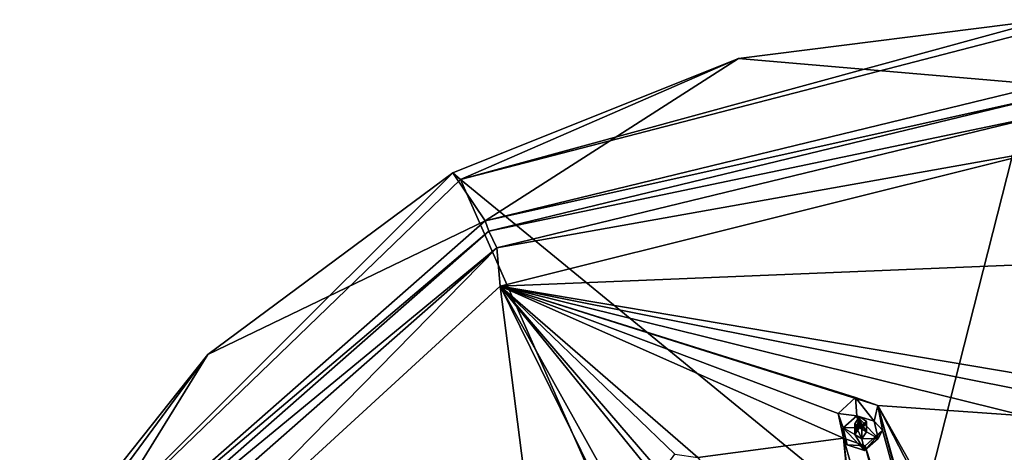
# Model space of a CAD drawing. Header units: millimetres. Extents: x -348 to 175, y 0 to 247.
# Tile 92 of 196: x -342 to -302, y 229 to 247. Entities that reach past the tile are written whole.
import ezdxf

# ---------------------------------------------------------------- set-up
doc = ezdxf.new("R2010")
doc.units = ezdxf.units.MM
doc.header["$LTSCALE"] = 65.185185
for name, color, linetype in [('17', 7, 'CONTINUOUS'), ('18', 7, 'CONTINUOUS'), ('245', 7, 'CONTINUOUS'), ('246', 7, 'CONTINUOUS'), ('247', 7, 'CONTINUOUS'), ('248', 7, 'CONTINUOUS'), ('249', 7, 'CONTINUOUS'), ('34', 7, 'CONTINUOUS'), ('54', 7, 'CONTINUOUS'), ('68', 7, 'CONTINUOUS'), ('90', 7, 'CONTINUOUS'), ('91', 7, 'CONTINUOUS')]:
    doc.layers.add(name, color=color, linetype=linetype)

msp = doc.modelspace()

# ---------------------------------------------------------------- linework, layer by layer
at = {"layer": '17', "linetype": 'CONTINUOUS'}
for points in [[(-323.945, 240.308, 18.922), (-300, 246.505, 20.583), (-305.437, 225.142, 7.322), (-323.945, 240.308, 18.922)], [(-305.437, 225.142, 7.322), (-300, 246.505, 20.583), (-294.563, 225.142, 7.322), (-305.437, 225.142, 7.322)], [(-341.474, 223.376, 14.385), (-323.945, 240.308, 18.922), (-315.235, 220.584, 6.101), (-341.474, 223.376, 14.385)], [(-315.235, 220.584, 6.101), (-323.945, 240.308, 18.922), (-305.437, 225.142, 7.322), (-315.235, 220.584, 6.101)]]:
    msp.add_3dface(points, dxfattribs=at)
at = {"layer": '18', "linetype": 'CONTINUOUS'}
for points in [[(-312.553, 245.259, 21.202), (-300, 244.179, 31.617), (-300, 246.855, 21.63), (-312.553, 245.259, 21.202)], [(-324.25, 240.579, 19.948), (-322.924, 238.616, 30.127), (-312.553, 245.259, 21.202), (-324.25, 240.579, 19.948)], [(-322.924, 238.616, 30.127), (-300, 244.179, 31.617), (-312.553, 245.259, 21.202), (-322.924, 238.616, 30.127)], [(-334.295, 233.134, 17.953), (-322.924, 238.616, 30.127), (-324.25, 240.579, 19.948), (-334.295, 233.134, 17.953)], [(-340.403, 223.248, 26.009), (-322.924, 238.616, 30.127), (-334.295, 233.134, 17.953), (-340.403, 223.248, 26.009)], [(-342.002, 223.432, 15.353), (-340.403, 223.248, 26.009), (-334.295, 233.134, 17.953), (-342.002, 223.432, 15.353)]]:
    msp.add_3dface(points, dxfattribs=at)
at = {"layer": '245', "linetype": 'CONTINUOUS'}
for points in [[(-306.844, 231.048, 32.972), (-307.749, 231.372, 32.889), (-306.984, 230.394, 34.697), (-306.844, 231.048, 32.972)], [(-306.984, 230.394, 34.697), (-307.749, 231.372, 32.889), (-307.697, 230.618, 34.757), (-306.984, 230.394, 34.697)], [(-306.647, 230.028, 33.052), (-306.844, 231.048, 32.972), (-306.984, 230.394, 34.697), (-306.647, 230.028, 33.052)], [(-306.828, 229.685, 34.507), (-306.647, 230.028, 33.052), (-306.984, 230.394, 34.697), (-306.828, 229.685, 34.507)], [(-307.351, 229.388, 33.046), (-306.647, 230.028, 33.052), (-307.386, 229.201, 34.377), (-307.351, 229.388, 33.046)], [(-307.386, 229.201, 34.377), (-306.647, 230.028, 33.052), (-306.828, 229.685, 34.507), (-307.386, 229.201, 34.377)]]:
    msp.add_3dface(points, dxfattribs=at)
at = {"layer": '246', "linetype": 'CONTINUOUS'}
for points in [[(-307.697, 230.618, 34.757), (-308.255, 230.133, 34.627), (-307.593, 230.145, 34.631), (-307.697, 230.618, 34.757)], [(-306.828, 229.685, 34.507), (-306.984, 230.394, 34.697), (-307.697, 230.618, 34.757), (-306.828, 229.685, 34.507)], [(-306.828, 229.685, 34.507), (-307.697, 230.618, 34.757), (-307.297, 229.959, 34.581), (-306.828, 229.685, 34.507)], [(-307.697, 230.618, 34.757), (-307.593, 230.145, 34.631), (-307.297, 229.959, 34.581), (-307.697, 230.618, 34.757)], [(-307.593, 230.145, 34.631), (-308.255, 230.133, 34.627), (-307.786, 229.859, 34.554), (-307.593, 230.145, 34.631)], [(-308.099, 229.424, 34.437), (-307.386, 229.201, 34.377), (-308.255, 230.133, 34.627), (-308.099, 229.424, 34.437)], [(-308.255, 230.133, 34.627), (-307.386, 229.201, 34.377), (-307.786, 229.859, 34.554), (-308.255, 230.133, 34.627)], [(-307.786, 229.859, 34.554), (-307.386, 229.201, 34.377), (-307.489, 229.673, 34.504), (-307.786, 229.859, 34.554)], [(-307.489, 229.673, 34.504), (-306.828, 229.685, 34.507), (-307.297, 229.959, 34.581), (-307.489, 229.673, 34.504)], [(-307.386, 229.201, 34.377), (-306.828, 229.685, 34.507), (-307.489, 229.673, 34.504), (-307.386, 229.201, 34.377)]]:
    msp.add_3dface(points, dxfattribs=at)
at = {"layer": '247', "linetype": 'CONTINUOUS'}
for points in [[(-307.593, 230.594, 32.955), (-307.297, 230.385, 32.989), (-307.593, 230.145, 34.631), (-307.593, 230.594, 32.955)], [(-307.593, 230.145, 34.631), (-307.297, 230.385, 32.989), (-307.297, 229.959, 34.581), (-307.593, 230.145, 34.631)], [(-307.297, 230.385, 32.989), (-307.489, 230.077, 32.995), (-307.297, 229.959, 34.581), (-307.297, 230.385, 32.989)], [(-307.489, 230.077, 32.995), (-307.489, 229.673, 34.504), (-307.297, 229.959, 34.581), (-307.489, 230.077, 32.995)]]:
    msp.add_3dface(points, dxfattribs=at)
at = {"layer": '248', "linetype": 'CONTINUOUS'}
for points in [[(-307.749, 231.372, 32.889), (-308.459, 230.716, 32.883), (-307.697, 230.618, 34.757), (-307.749, 231.372, 32.889)], [(-308.459, 230.716, 32.883), (-308.246, 229.7, 32.964), (-308.255, 230.133, 34.627), (-308.459, 230.716, 32.883)], [(-307.697, 230.618, 34.757), (-308.459, 230.716, 32.883), (-308.255, 230.133, 34.627), (-307.697, 230.618, 34.757)], [(-308.246, 229.7, 32.964), (-308.099, 229.424, 34.437), (-308.255, 230.133, 34.627), (-308.246, 229.7, 32.964)], [(-308.246, 229.7, 32.964), (-307.351, 229.388, 33.046), (-308.099, 229.424, 34.437), (-308.246, 229.7, 32.964)], [(-307.351, 229.388, 33.046), (-307.386, 229.201, 34.377), (-308.099, 229.424, 34.437), (-307.351, 229.388, 33.046)]]:
    msp.add_3dface(points, dxfattribs=at)
at = {"layer": '249', "linetype": 'CONTINUOUS'}
for points in [[(-307.786, 230.285, 32.962), (-307.593, 230.594, 32.955), (-307.786, 229.859, 34.554), (-307.786, 230.285, 32.962)], [(-307.593, 230.594, 32.955), (-307.593, 230.145, 34.631), (-307.786, 229.859, 34.554), (-307.593, 230.594, 32.955)], [(-307.489, 230.077, 32.995), (-307.786, 230.285, 32.962), (-307.489, 229.673, 34.504), (-307.489, 230.077, 32.995)], [(-307.786, 230.285, 32.962), (-307.786, 229.859, 34.554), (-307.489, 229.673, 34.504), (-307.786, 230.285, 32.962)]]:
    msp.add_3dface(points, dxfattribs=at)
at = {"layer": '34', "linetype": 'CONTINUOUS'}
for points in [[(-322.452, 237.505, 30.864), (-300, 241.506, 31.936), (-300, 242.954, 32.325), (-322.452, 237.505, 30.864)], [(-322.31, 235.93, 30.442), (-300, 241.506, 31.936), (-322.452, 237.505, 30.864), (-322.31, 235.93, 30.442)], [(-339.571, 222.453, 26.831), (-339.021, 220.602, 26.335), (-322.452, 237.505, 30.864), (-339.571, 222.453, 26.831)], [(-339.021, 220.602, 26.335), (-322.31, 235.93, 30.442), (-322.452, 237.505, 30.864), (-339.021, 220.602, 26.335)]]:
    msp.add_3dface(points, dxfattribs=at)
at = {"layer": '54', "linetype": 'CONTINUOUS'}
for points in [[(-300, 246.505, 20.583), (-323.945, 240.308, 18.922), (-300, 246.855, 21.63), (-300, 246.505, 20.583)], [(-323.945, 240.308, 18.922), (-312.553, 245.259, 21.202), (-300, 246.855, 21.63), (-323.945, 240.308, 18.922)], [(-323.945, 240.308, 18.922), (-324.25, 240.579, 19.948), (-312.553, 245.259, 21.202), (-323.945, 240.308, 18.922)], [(-323.945, 240.308, 18.922), (-341.474, 223.376, 14.385), (-324.25, 240.579, 19.948), (-323.945, 240.308, 18.922)], [(-341.474, 223.376, 14.385), (-334.295, 233.134, 17.953), (-324.25, 240.579, 19.948), (-341.474, 223.376, 14.385)], [(-341.474, 223.376, 14.385), (-342.002, 223.432, 15.353), (-334.295, 233.134, 17.953), (-341.474, 223.376, 14.385)]]:
    msp.add_3dface(points, dxfattribs=at)
at = {"layer": '68', "linetype": 'CONTINUOUS'}
for points in [[(-300, 244.179, 31.617), (-322.924, 238.616, 30.127), (-300, 243.713, 32.225), (-300, 244.179, 31.617)], [(-322.924, 238.616, 30.127), (-322.785, 238.184, 30.743), (-300, 243.713, 32.225), (-322.924, 238.616, 30.127)], [(-322.785, 238.184, 30.743), (-300, 242.954, 32.325), (-300, 243.713, 32.225), (-322.785, 238.184, 30.743)], [(-322.452, 237.505, 30.864), (-300, 242.954, 32.325), (-322.785, 238.184, 30.743), (-322.452, 237.505, 30.864)], [(-322.924, 238.616, 30.127), (-340.403, 223.248, 26.009), (-322.785, 238.184, 30.743), (-322.924, 238.616, 30.127)], [(-340.403, 223.248, 26.009), (-340.159, 222.908, 26.65), (-322.785, 238.184, 30.743), (-340.403, 223.248, 26.009)], [(-340.159, 222.908, 26.65), (-322.452, 237.505, 30.864), (-322.785, 238.184, 30.743), (-340.159, 222.908, 26.65)], [(-339.571, 222.453, 26.831), (-322.452, 237.505, 30.864), (-340.159, 222.908, 26.65), (-339.571, 222.453, 26.831)]]:
    msp.add_3dface(points, dxfattribs=at)
at = {"layer": '90', "linetype": 'CONTINUOUS'}
for points in [[(-300, 241.506, 31.936), (-322.31, 235.93, 30.442), (-300, 236.844, 32.617), (-300, 241.506, 31.936)], [(-300, 236.844, 32.617), (-322.31, 235.93, 30.442), (-300, 232.158, 33.099), (-300, 236.844, 32.617)], [(-322.31, 235.93, 30.442), (-339.021, 220.602, 26.335), (-320.962, 225.339, 31.443), (-322.31, 235.93, 30.442)], [(-300, 232.158, 33.099), (-322.31, 235.93, 30.442), (-300.826, 231.659, 33.136), (-300, 232.158, 33.099)], [(-300.826, 231.659, 33.136), (-322.31, 235.93, 30.442), (-300.818, 230.62, 33.211), (-300.826, 231.659, 33.136)], [(-300.818, 230.62, 33.211), (-322.31, 235.93, 30.442), (-306.844, 231.048, 32.972), (-300.818, 230.62, 33.211)], [(-322.31, 235.93, 30.442), (-302.487, 200.335, 31.06), (-315.314, 227.308, 32.324), (-322.31, 235.93, 30.442)], [(-302.487, 200.335, 31.06), (-322.31, 235.93, 30.442), (-307.862, 206.55, 31.93), (-302.487, 200.335, 31.06)], [(-322.31, 235.93, 30.442), (-320.962, 225.339, 31.443), (-307.862, 206.55, 31.93), (-322.31, 235.93, 30.442)], [(-314.213, 228.91, 32.399), (-322.31, 235.93, 30.442), (-315.16, 229.046, 32.265), (-314.213, 228.91, 32.399)], [(-322.31, 235.93, 30.442), (-314.213, 228.91, 32.399), (-308.246, 229.7, 32.964), (-322.31, 235.93, 30.442)], [(-315.16, 229.046, 32.265), (-322.31, 235.93, 30.442), (-315.722, 228.262, 32.226), (-315.16, 229.046, 32.265)], [(-315.722, 228.262, 32.226), (-322.31, 235.93, 30.442), (-315.314, 227.308, 32.324), (-315.722, 228.262, 32.226)], [(-306.844, 231.048, 32.972), (-322.31, 235.93, 30.442), (-307.749, 231.372, 32.889), (-306.844, 231.048, 32.972)], [(-307.749, 231.372, 32.889), (-322.31, 235.93, 30.442), (-308.459, 230.716, 32.883), (-307.749, 231.372, 32.889)], [(-308.459, 230.716, 32.883), (-322.31, 235.93, 30.442), (-308.246, 229.7, 32.964), (-308.459, 230.716, 32.883)], [(-300.843, 220.412, 33.428), (-300.818, 230.62, 33.211), (-306.844, 231.048, 32.972), (-300.843, 220.412, 33.428)], [(-300.831, 219.4, 33.398), (-300.843, 220.412, 33.428), (-306.844, 231.048, 32.972), (-300.831, 219.4, 33.398)], [(-300.851, 209.738, 32.646), (-300.831, 219.4, 33.398), (-306.844, 231.048, 32.972), (-300.851, 209.738, 32.646)], [(-300.83, 208.757, 32.522), (-300.851, 209.738, 32.646), (-306.844, 231.048, 32.972), (-300.83, 208.757, 32.522)], [(-306.647, 230.028, 33.052), (-300.83, 208.757, 32.522), (-306.844, 231.048, 32.972), (-306.647, 230.028, 33.052)], [(-307.351, 229.388, 33.046), (-300.83, 208.757, 32.522), (-306.647, 230.028, 33.052), (-307.351, 229.388, 33.046)], [(-308.246, 229.7, 32.964), (-314.213, 228.91, 32.399), (-307.236, 219.434, 33.166), (-308.246, 229.7, 32.964)], [(-300, 200.813, 31.188), (-307.351, 229.388, 33.046), (-308.246, 229.7, 32.964), (-300, 200.813, 31.188)], [(-300, 200.813, 31.188), (-308.246, 229.7, 32.964), (-306.943, 218.465, 33.148), (-300, 200.813, 31.188)], [(-306.943, 218.465, 33.148), (-308.246, 229.7, 32.964), (-307.236, 219.434, 33.166), (-306.943, 218.465, 33.148)], [(-300, 200.813, 31.188), (-300.83, 208.757, 32.522), (-307.351, 229.388, 33.046), (-300, 200.813, 31.188)]]:
    msp.add_3dface(points, dxfattribs=at)
at = {"layer": '91', "color": 7, "linetype": 'CONTINUOUS', "true_color": 0xe0e6ed}
for points in [[(-307.489, 230.077, 32.995), (-307.593, 230.594, 32.955), (-307.786, 230.285, 32.962), (-307.489, 230.077, 32.995)], [(-307.297, 230.385, 32.989), (-307.593, 230.594, 32.955), (-307.489, 230.077, 32.995), (-307.297, 230.385, 32.989)]]:
    msp.add_3dface(points, dxfattribs=at)

doc.saveas('drawing.dxf')
